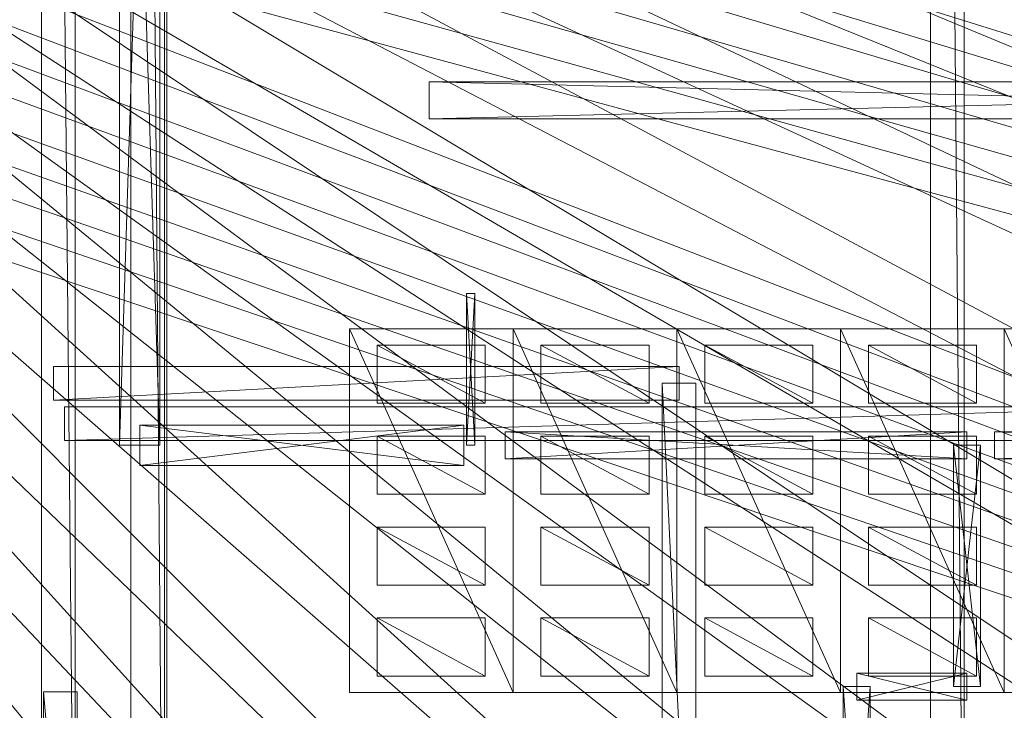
# Model space of a CAD drawing. Header units: millimetres. Extents: x -207 to 60078, y -249 to 35796.
# Tile 43 of 99: x 21600 to 27469, y 8119 to 12235. Entities that reach past the tile are written whole.
import ezdxf

# ---------------------------------------------------------------- set-up
doc = ezdxf.new("R2010")
doc.units = ezdxf.units.MM
for name, color, linetype, lineweight, true_color in [('F01_DOORS', 7, 'Continuous', 18, 0xb07c4b), ('F01_SLABS', 7, 'Continuous', 18, 0xa6b7af), ('F01_WALLS', 7, 'Continuous', 18, 0xc4ccd5), ('F02_SLABS', 7, 'Continuous', 18, 0xa6b7af), ('F02_WALLS', 7, 'Continuous', 18, 0xc4ccd5), ('F03_SEATING', 7, 'Continuous', 18, 0xac5052), ('F03_SLABS', 7, 'Continuous', 18, 0xa6b7af), ('F04_SLABS', 7, 'Continuous', 18, 0xa6b7af), ('F07_SLABS', 7, 'Continuous', 18, 0xa6b7af), ('F07_WALLS', 7, 'Continuous', 18, 0xc4ccd5), ('F08_SLABS', 7, 'Continuous', 18, 0xa6b7af), ('F08_WALLS', 7, 'Continuous', 18, 0xc4ccd5)]:
    doc.layers.add(name, color=color, linetype=linetype, lineweight=lineweight, true_color=true_color)

msp = doc.modelspace()

# ---------------------------------------------------------------- meshes
at = {"layer": 'F01_DOORS'}
mesh = msp.add_polyface(dxfattribs=at)
corners = [(24312.7, 9698.6, 2200), (24262.7, 9698.6, 2200), (24312.7, 9698.6), (24312.7, 10602.7), (24262.7, 9698.6), (24262.7, 10602.7, 2200), (24312.7, 10602.7, 2200), (24262.7, 10602.7)]
mesh.append_faces([[corners[k] for k in face] for face in [(0, 1, 2), (3, 0, 2), (2, 1, 4), (4, 3, 2), (0, 5, 1), (6, 0, 3), (6, 5, 0), (1, 5, 4), (7, 3, 4), (4, 5, 7), (7, 6, 3), (5, 6, 7)]])
at = {"layer": 'F01_SLABS'}
mesh = msp.add_polyface(dxfattribs=at)
corners = [(20499.3, 19563.1, -240), (20406.2, 19899.4, -240), (60000, 31910.1, -240), (20499.3, 19563.1), (60000, 31910.1), (20406.2, 19899.4), (20296.7, 20230.8, -240), (60000, 34436.8, -240), (60000, 34436.8), (20296.7, 20230.8), (20171.1, 20556.3, -240), (56562.5, 35630.1, -240), (56562.5, 35630.1), (20171.1, 20556.3), (20029.7, 20875.4, -240), (51226.1, 35630.1, -240), (51226.1, 35630.1), (20029.7, 20875.4), (19872.8, 21187.1, -240), (46893.9, 35630.1, -240), (46893.9, 35630.1), (19872.8, 21187.1), (19700.8, 21490.7, -240), (43291.1, 35630.1, -240), (43291.1, 35630.1), (19700.8, 21490.7), (19514.1, 21785.5, -240), (40234.1, 35630.1, -240), (40234.1, 35630.1), (19514.1, 21785.5), (19313.2, 22070.8, -240), (37595.9, 35630.1, -240), (37595.9, 35630.1), (19313.2, 22070.8), (19098.5, 22345.9, -240), (35285.4, 35630.1, -240), (35285.4, 35630.1), (19098.5, 22345.9), (18870.6, 22610.1, -240), (33236, 35630.1, -240), (33236, 35630.1), (18870.6, 22610.1), (18630, 22862.9, -240), (31397.3, 35630.1, -240), (31397.3, 35630.1), (18630, 22862.9), (18377.2, 23103.5, -240), (29730.8, 35630.1, -240), (29730.8, 35630.1), (18377.2, 23103.5), (18113, 23331.4, -240), (28206.3, 35630.1, -240), (28206.3, 35630.1), (18113, 23331.4), (26800.1, 35630.1, -240), (26800.1, 35630.1), (17837.9, 23546.1, -240), (25492.7, 35630.1, -240), (17837.9, 23546.1), (25492.7, 35630.1), (17552.6, 23747, -240), (24268.4, 35630.1, -240), (17552.6, 23747), (24268.4, 35630.1), (17257.8, 23933.7, -240), (23114.1, 35630.1, -240), (17257.8, 23933.7), (23114.1, 35630.1), (22018.9, 35630.1, -240), (22018.9, 35630.1), (20973.5, 35630.1), (20406.2, 15771.8), (60000, 6213.7), (20499.3, 16108.1)]
mesh.append_faces([[corners[k] for k in face] for face in [(0, 1, 2), (3, 4, 5), (1, 6, 7), (5, 8, 9), (6, 10, 11), (9, 12, 13), (10, 14, 15), (13, 16, 17), (14, 18, 19), (17, 20, 21), (18, 22, 23), (21, 24, 25), (22, 26, 27), (25, 28, 29), (26, 30, 31), (26, 31, 27), (29, 28, 32), (29, 32, 33), (30, 34, 35), (30, 35, 31), (33, 32, 36), (33, 36, 37), (34, 38, 39), (34, 39, 35), (37, 36, 40), (37, 40, 41), (38, 42, 43), (38, 43, 39), (41, 40, 44), (41, 44, 45), (39, 43, 44), (39, 44, 40), (42, 46, 47), (42, 47, 43), (45, 44, 48), (45, 48, 49), (43, 47, 48), (43, 48, 44), (46, 50, 51), (46, 51, 47), (49, 48, 52), (49, 52, 53), (47, 51, 52), (47, 52, 48), (50, 54, 51), (53, 52, 55), (51, 54, 55), (51, 55, 52), (56, 57, 54), (58, 55, 59), (54, 57, 59), (54, 59, 55), (60, 61, 57), (62, 59, 63), (57, 61, 63), (57, 63, 59), (64, 65, 61), (66, 63, 67), (61, 65, 67), (61, 67, 63), (65, 68, 69), (65, 69, 67), (68, 70, 69), (71, 72, 73)]])
mesh = msp.add_polyface(dxfattribs=at)
corners = [(33281.3, 0, -240), (35335.5, 0, -240), (35335.5, 0), (33281.3, 0), (37651.3, 0, -240), (37651.3, 0), (40295.6, 0, -240), (40295.6, 0), (19514.1, 13885.7, -240), (43359.7, 0, -240), (19514.1, 13885.7), (43359.7, 0), (19700.8, 14180.6, -240), (46970.8, 0, -240), (19700.8, 14180.6), (46970.8, 0), (19872.8, 14484.2, -240), (51313, 0, -240), (19872.8, 14484.2), (51313, 0), (20029.7, 14795.9, -240), (56661.7, 0, -240), (20029.7, 14795.9), (56661.7, 0), (20171.1, 15114.9, -240), (60000, 1234.4, -240), (20171.1, 15114.9), (60000, 1234.4), (20296.7, 15440.5, -240), (60000, 3761.2, -240), (20296.7, 15440.5), (60000, 3761.2), (20406.2, 15771.8, -240), (60000, 6213.7, -240), (20406.2, 15771.8), (60000, 6213.7), (20499.3, 16108.1, -240), (20575.7, 16448.6, -240), (60000, 8606.6, -240), (20499.3, 16108.1), (60000, 8606.6), (20575.7, 16448.6), (20635.4, 16792.4, -240), (60000, 10953.2, -240), (60000, 10953.2), (20635.4, 16792.4), (20678.1, 17138.8, -240), (60000, 13265.9, -240), (60000, 13265.9), (20678.1, 17138.8), (20703.8, 17486.8, -240), (60000, 15556.3, -240), (60000, 15556.3), (20703.8, 17486.8), (20712.3, 17835.6, -240), (60000, 17835.6, -240), (60000, 17835.6), (20712.3, 17835.6)]
mesh.append_faces([[corners[k] for k in face] for face in [(0, 1, 2), (0, 2, 3), (1, 4, 5), (1, 5, 2), (4, 6, 7), (4, 7, 5), (8, 9, 6), (10, 7, 11), (6, 9, 11), (6, 11, 7), (12, 13, 9), (14, 11, 15), (9, 13, 15), (9, 15, 11), (16, 17, 13), (18, 15, 19), (13, 17, 19), (13, 19, 15), (20, 21, 17), (22, 19, 23), (17, 21, 23), (17, 23, 19), (24, 25, 21), (26, 23, 27), (21, 25, 27), (21, 27, 23), (28, 29, 25), (30, 27, 31), (25, 29, 31), (25, 31, 27), (32, 33, 29), (34, 31, 35), (29, 33, 35), (29, 35, 31), (36, 37, 38), (36, 38, 33), (39, 35, 40), (39, 40, 41), (33, 38, 40), (33, 40, 35), (37, 42, 43), (37, 43, 38), (41, 40, 44), (41, 44, 45), (38, 43, 44), (38, 44, 40), (42, 46, 47), (42, 47, 43), (45, 44, 48), (45, 48, 49), (43, 47, 48), (43, 48, 44), (46, 50, 51), (46, 51, 47), (49, 48, 52), (49, 52, 53), (47, 51, 52), (47, 52, 48), (50, 54, 55), (50, 55, 51), (53, 52, 56), (53, 56, 57), (51, 55, 56), (51, 56, 52)]])
mesh = msp.add_polyface(dxfattribs=at)
corners = [(20990.5, 0, -240), (22038.4, 0, -240), (22038.4, 0), (23136.1, 0, -240), (23136.1, 0), (16954.2, 11565.5, -240), (24293, 0, -240), (16954.2, 11565.5), (24293, 0), (17257.8, 11737.5, -240), (25520.1, 0, -240), (17257.8, 11737.5), (25520.1, 0), (17552.6, 11924.2, -240), (26830.5, 0, -240), (17552.6, 11924.2), (26830.5, 0), (17837.9, 12125.1, -240), (18113, 12339.8, -240), (28240.1, 0, -240), (17837.9, 12125.1), (28240.1, 0), (18113, 12339.8), (18377.2, 12567.8, -240), (29768, 0, -240), (29768, 0), (18377.2, 12567.8), (18630, 12808.4, -240), (31438.4, 0, -240), (31438.4, 0), (18630, 12808.4), (18870.6, 13061.1, -240), (33281.3, 0, -240), (33281.3, 0), (18870.6, 13061.1), (19098.5, 13325.3, -240), (35335.5, 0, -240), (35335.5, 0), (19098.5, 13325.3), (19313.2, 13600.4, -240), (37651.3, 0, -240), (37651.3, 0), (19313.2, 13600.4), (19514.1, 13885.7, -240), (40295.6, 0, -240), (40295.6, 0), (19514.1, 13885.7), (19700.8, 14180.6, -240), (43359.7, 0, -240), (43359.7, 0), (19700.8, 14180.6), (19872.8, 14484.2, -240), (46970.8, 0, -240), (46970.8, 0), (19872.8, 14484.2), (20029.7, 14795.9, -240), (51313, 0, -240), (51313, 0), (20029.7, 14795.9), (20171.1, 15114.9, -240), (56661.7, 0, -240), (56661.7, 0), (20171.1, 15114.9), (20296.7, 15440.5, -240), (60000, 1234.4, -240), (60000, 1234.4), (20296.7, 15440.5), (20406.2, 15771.8, -240), (60000, 3761.2, -240), (60000, 3761.2), (20406.2, 15771.8), (20499.3, 16108.1, -240), (60000, 6213.7, -240)]
mesh.append_faces([[corners[k] for k in face] for face in [(0, 1, 2), (1, 3, 4), (1, 4, 2), (5, 6, 3), (7, 4, 8), (3, 6, 8), (3, 8, 4), (9, 10, 6), (11, 8, 12), (6, 10, 12), (6, 12, 8), (13, 14, 10), (15, 12, 16), (10, 14, 16), (10, 16, 12), (17, 18, 19), (17, 19, 14), (20, 16, 21), (20, 21, 22), (14, 19, 21), (14, 21, 16), (18, 23, 24), (18, 24, 19), (22, 21, 25), (22, 25, 26), (19, 24, 25), (19, 25, 21), (23, 27, 28), (23, 28, 24), (26, 25, 29), (26, 29, 30), (24, 28, 29), (24, 29, 25), (27, 31, 32), (27, 32, 28), (30, 29, 33), (30, 33, 34), (28, 32, 33), (28, 33, 29), (31, 35, 36), (31, 36, 32), (34, 33, 37), (34, 37, 38), (35, 39, 40), (35, 40, 36), (38, 37, 41), (38, 41, 42), (39, 43, 44), (39, 44, 40), (42, 41, 45), (42, 45, 46), (43, 47, 48), (46, 49, 50), (47, 51, 52), (50, 53, 54), (51, 55, 56), (54, 57, 58), (55, 59, 60), (58, 61, 62), (59, 63, 64), (62, 65, 66), (63, 67, 68), (66, 69, 70), (67, 71, 72)]])
mesh = msp.add_polyface(dxfattribs=at)
corners = [(13602.7, 10726, -240), (13951.6, 10734.6, -240), (14478.9, 0, -240), (13602.7, 0, -240), (13602.7, 10726), (13602.7, 0), (14478.9, 0), (13951.6, 10734.6), (14299.6, 10760.3, -240), (15359.4, 0, -240), (15359.4, 0), (14299.6, 10760.3), (14645.9, 10803, -240), (16248.4, 0, -240), (16248.4, 0), (14645.9, 10803), (14989.8, 10862.6, -240), (17150.5, 0, -240), (17150.5, 0), (14989.8, 10862.6), (15330.2, 10939.1, -240), (18070.3, 0, -240), (18070.3, 0), (15330.2, 10939.1), (15666.5, 11032.2, -240), (19013.1, 0, -240), (19013.1, 0), (15666.5, 11032.2), (15997.9, 11141.6, -240), (19984.4, 0, -240), (19984.4, 0), (15997.9, 11141.6), (16323.5, 11267.2, -240), (20990.5, 0, -240), (20990.5, 0), (16323.5, 11267.2), (16642.5, 11408.6, -240), (22038.4, 0, -240), (22038.4, 0), (16642.5, 11408.6), (16954.2, 11565.5, -240), (23136.1, 0, -240), (23136.1, 0), (16954.2, 11565.5), (17257.8, 11737.5, -240), (24293, 0, -240), (24293, 0), (17257.8, 11737.5), (17552.6, 11924.2, -240), (25520.1, 0, -240), (25520.1, 0), (17552.6, 11924.2), (17837.9, 12125.1, -240), (26830.5, 0, -240), (26830.5, 0), (17837.9, 12125.1)]
mesh.append_faces([[corners[k] for k in face] for face in [(0, 1, 2), (0, 2, 3), (4, 5, 6), (4, 6, 7), (0, 4, 7), (3, 2, 6), (3, 6, 5), (1, 8, 9), (1, 9, 2), (7, 6, 10), (7, 10, 11), (2, 9, 10), (2, 10, 6), (8, 12, 13), (8, 13, 9), (11, 10, 14), (11, 14, 15), (9, 13, 14), (9, 14, 10), (12, 16, 17), (12, 17, 13), (15, 14, 18), (15, 18, 19), (13, 17, 18), (13, 18, 14), (16, 20, 21), (16, 21, 17), (19, 18, 22), (19, 22, 23), (17, 21, 22), (17, 22, 18), (20, 24, 25), (20, 25, 21), (23, 22, 26), (23, 26, 27), (21, 25, 26), (21, 26, 22), (24, 28, 29), (24, 29, 25), (27, 26, 30), (27, 30, 31), (25, 29, 30), (25, 30, 26), (28, 32, 33), (28, 33, 29), (31, 30, 34), (31, 34, 35), (29, 33, 34), (29, 34, 30), (32, 36, 37), (32, 37, 33), (35, 34, 38), (35, 38, 39), (33, 38, 34), (36, 40, 41), (36, 41, 37), (39, 38, 42), (39, 42, 43), (40, 44, 45), (43, 46, 47), (44, 48, 49), (47, 50, 51), (48, 52, 53), (51, 54, 55)]])
at = {"layer": 'F01_WALLS'}
mesh = msp.add_polyface(dxfattribs=at)
corners = [(22195.1, 17260.3, 4553.7), (22435.1, 17260.3, 4553.7), (22195.1, 17260.3), (22195.1, 9698.6), (22435.1, 17260.3), (22435.1, 9698.6, 4553.7), (22195.1, 9698.6, 4553.7), (22435.1, 9698.6)]
mesh.append_faces([[corners[k] for k in face] for face in [(0, 1, 2), (3, 0, 2), (2, 1, 4), (4, 3, 2), (0, 5, 1), (6, 0, 3), (6, 5, 0), (1, 5, 4), (7, 3, 4), (4, 5, 7), (7, 6, 3), (5, 6, 7)]])
mesh = msp.add_polyface(dxfattribs=at)
corners = [(24041.1, 11643.4, 4553.7), (24041.1, 11863.4, 4553.7), (24041.1, 11643.4), (33123.3, 11643.4), (24041.1, 11863.4), (33123.3, 11863.4, 4553.7), (33123.3, 11643.4, 4553.7), (33123.3, 11863.4)]
mesh.append_faces([[corners[k] for k in face] for face in [(0, 1, 2), (3, 0, 2), (2, 1, 4), (4, 3, 2), (0, 5, 1), (6, 0, 3), (6, 5, 0), (1, 5, 4), (7, 3, 4), (4, 5, 7), (7, 6, 3), (5, 6, 7)]])
mesh = msp.add_polyface(dxfattribs=at)
corners = [(22315.1, 9578.6, 4553.7), (22315.1, 9818.6, 4553.7), (22315.1, 9578.6), (24246.6, 9578.6), (22315.1, 9818.6), (24246.6, 9818.6, 4553.7), (24246.6, 9578.6, 4553.7), (24246.6, 9818.6)]
mesh.append_faces([[corners[k] for k in face] for face in [(0, 1, 2), (3, 0, 2), (2, 1, 4), (4, 3, 2), (0, 5, 1), (6, 0, 3), (6, 5, 0), (1, 5, 4), (7, 3, 4), (4, 5, 7), (7, 6, 3), (5, 6, 7)]])
mesh = msp.add_polyface(dxfattribs=at)
corners = [(24493.2, 9618.6, 4553.7), (24493.2, 9778.6, 4553.7), (24493.2, 9618.6), (27246.6, 9618.6), (24493.2, 9778.6), (27246.6, 9778.6, 4553.7), (27246.6, 9618.6, 4553.7), (27246.6, 9778.6)]
mesh.append_faces([[corners[k] for k in face] for face in [(0, 1, 2), (3, 0, 2), (2, 1, 4), (4, 3, 2), (0, 5, 1), (6, 0, 3), (6, 5, 0), (1, 5, 4), (7, 3, 4), (4, 5, 7), (7, 6, 3), (5, 6, 7)]])
mesh = msp.add_polyface(dxfattribs=at)
corners = [(27411, 9618.6, 4553.7), (27411, 9778.6, 4553.7), (27411, 9618.6), (32054.8, 9618.6), (27411, 9778.6), (32054.8, 9778.6, 4553.7), (32054.8, 9618.6, 4553.7), (32054.8, 9778.6)]
mesh.append_faces([[corners[k] for k in face] for face in [(0, 1, 2), (3, 0, 2), (2, 1, 4), (4, 3, 2), (0, 5, 1), (6, 0, 3), (6, 5, 0), (1, 5, 4), (7, 3, 4), (4, 5, 7), (7, 6, 3), (5, 6, 7)]])
mesh = msp.add_polyface(dxfattribs=at)
corners = [(27166.6, 9698.6, 4553.7), (27326.6, 9698.6, 4553.7), (27166.6, 9698.6), (27166.6, 8260.3), (27326.6, 9698.6), (27326.6, 8260.3, 4553.7), (27166.6, 8260.3, 4553.7), (27326.6, 8260.3)]
mesh.append_faces([[corners[k] for k in face] for face in [(0, 1, 2), (3, 0, 2), (2, 1, 4), (4, 3, 2), (0, 5, 1), (6, 0, 3), (6, 5, 0), (1, 5, 4), (7, 3, 4), (4, 5, 7), (7, 6, 3), (5, 6, 7)]])
mesh = msp.add_polyface(dxfattribs=at)
corners = [(27246.6, 8340.3, 4553.7), (27246.6, 8180.3, 4553.7), (27246.6, 8340.3), (26589, 8340.3), (27246.6, 8180.3), (26589, 8180.3, 4553.7), (26589, 8340.3, 4553.7), (26589, 8180.3)]
mesh.append_faces([[corners[k] for k in face] for face in [(0, 1, 2), (3, 0, 2), (2, 1, 4), (4, 3, 2), (0, 5, 1), (6, 0, 3), (6, 5, 0), (1, 5, 4), (7, 3, 4), (4, 5, 7), (7, 6, 3), (5, 6, 7)]])
mesh = msp.add_polyface(dxfattribs=at)
corners = [(26509, 8260.3, 4553.7), (26669, 8260.3, 4553.7), (26509, 8260.3), (26509, 5958.9), (26669, 8260.3), (26669, 5958.9, 4553.7), (26509, 5958.9, 4553.7), (26669, 5958.9)]
mesh.append_faces([[corners[k] for k in face] for face in [(0, 1, 2), (3, 0, 2), (2, 1, 4), (4, 3, 2), (0, 5, 1), (6, 0, 3), (6, 5, 0), (1, 5, 4), (7, 3, 4), (4, 5, 7), (7, 6, 3), (5, 6, 7)]])
at = {"layer": 'F02_SLABS'}
mesh = msp.add_polyface(dxfattribs=at)
corners = [(53034.3, 35331.9, 4583.7), (53034.3, 32592.9, 4583.7), (19084.3, 22129.3, 4583.7), (19084.3, 22129.3, 4833.7), (53034.3, 32592.9, 4833.7), (53034.3, 35331.9, 4833.7), (53321.2, 4099.4, 4583.7), (55083.8, 32592.9, 4583.7), (55083.8, 32592.9, 4833.7), (53321.2, 4099.4, 4833.7), (19624.5, 21375.4, 4833.7), (19743.8, 21176.3, 4833.7), (19856.6, 20973.5, 4583.7), (19743.8, 21176.3, 4583.7), (19856.6, 20973.5, 4833.7), (19962.6, 20767.1, 4583.7), (19962.6, 20767.1, 4833.7), (20061.8, 20557.3, 4583.7), (20061.8, 20557.3, 4833.7), (20154.1, 20344.4, 4583.7), (20154.1, 20344.4, 4833.7), (20239.4, 20128.6, 4583.7), (20239.4, 20128.6, 4833.7), (20317.5, 19910.2, 4583.7), (20317.5, 19910.2, 4833.7), (20388.5, 19689.2, 4583.7), (20388.5, 19689.2, 4833.7), (20452.2, 19466.1, 4583.7), (20452.2, 19466.1, 4833.7), (20508.6, 19241, 4583.7), (20508.6, 19241, 4833.7), (20557.6, 19014.2, 4583.7), (20557.6, 19014.2, 4833.7), (20599.1, 18785.9, 4583.7), (20599.1, 18785.9, 4833.7), (20633.2, 18556.4, 4583.7), (20633.2, 18556.4, 4833.7), (20659.7, 18325.8, 4583.7), (20659.7, 18325.8, 4833.7), (20678.7, 18094.6, 4583.7), (20678.7, 18094.6, 4833.7), (20690.1, 17862.8, 4583.7), (20690.1, 17862.8, 4833.7), (55083.8, 4099.4, 4583.7), (55083.8, 4099.4, 4833.7)]
mesh.append_faces([[corners[k] for k in face] for face in [(0, 1, 2), (3, 4, 5), (6, 1, 7), (8, 4, 9), (4, 10, 11), (12, 13, 1), (4, 11, 14), (15, 12, 1), (4, 14, 16), (17, 15, 1), (4, 16, 18), (19, 17, 1), (4, 18, 20), (21, 19, 1), (4, 20, 22), (23, 21, 1), (4, 22, 24), (25, 23, 1), (4, 24, 26), (27, 25, 1), (4, 26, 28), (29, 27, 1), (4, 28, 30), (31, 29, 1), (4, 30, 32), (33, 31, 1), (4, 32, 34), (35, 33, 1), (4, 34, 36), (37, 35, 1), (4, 36, 38), (39, 37, 1), (4, 38, 40), (41, 39, 1), (4, 40, 42), (43, 7, 8, 44), (7, 1, 4, 8), (1, 0, 5, 4)]])
mesh = msp.add_polyface(dxfattribs=at)
corners = [(55083.8, 32592.9, 4583.7), (55083.8, 4099.4, 4583.7), (53321.2, 4099.4, 4583.7), (53321.2, 4099.4, 4833.7), (55083.8, 4099.4, 4833.7), (55083.8, 32592.9, 4833.7), (53034.3, 32592.9, 4583.7), (20690.1, 17862.8, 4583.7), (20690.1, 17862.8, 4833.7), (53034.3, 32592.9, 4833.7), (19228.5, 13314, 4583.7), (53321.2, 134.1, 4583.7), (53321.2, 134.1, 4833.7), (19228.5, 13314, 4833.7), (19962.6, 14494.5, 4583.7), (20061.8, 14704.2, 4583.7), (20154.1, 14917.1, 4583.7), (20154.1, 14917.1, 4833.7), (20061.8, 14704.2, 4833.7), (20239.4, 15132.9, 4583.7), (20239.4, 15132.9, 4833.7), (20317.5, 15351.4, 4583.7), (20317.5, 15351.4, 4833.7), (20388.5, 15572.3, 4583.7), (20388.5, 15572.3, 4833.7), (20452.2, 15795.5, 4583.7), (20452.2, 15795.5, 4833.7), (20508.6, 16020.6, 4583.7), (20508.6, 16020.6, 4833.7), (20557.6, 16247.4, 4583.7), (20557.6, 16247.4, 4833.7), (20599.1, 16475.7, 4583.7), (20599.1, 16475.7, 4833.7), (20633.2, 16705.2, 4583.7), (20633.2, 16705.2, 4833.7), (20659.7, 16935.7, 4583.7), (20659.7, 16935.7, 4833.7), (20678.7, 17167, 4583.7), (20678.7, 17167, 4833.7), (20690.1, 17398.8, 4583.7), (20690.1, 17398.8, 4833.7), (20693.9, 17630.8, 4583.7), (20693.9, 17630.8, 4833.7), (9708.8, 134.1, 4583.7), (9708.8, 134.1, 4833.7)]
mesh.append_faces([[corners[k] for k in face] for face in [(0, 1, 2), (3, 4, 5), (6, 2, 7), (8, 3, 9), (10, 2, 11), (12, 3, 13), (14, 15, 2), (15, 16, 2), (3, 17, 18), (16, 19, 2), (3, 20, 17), (19, 21, 2), (3, 22, 20), (21, 23, 2), (3, 24, 22), (23, 25, 2), (3, 26, 24), (25, 27, 2), (3, 28, 26), (27, 29, 2), (3, 30, 28), (29, 31, 2), (3, 32, 30), (31, 33, 2), (3, 34, 32), (33, 35, 2), (3, 36, 34), (35, 37, 2), (3, 38, 36), (37, 39, 2), (3, 40, 38), (7, 2, 41), (42, 3, 8), (39, 41, 2), (3, 42, 40), (43, 11, 12, 44), (11, 2, 3, 12), (2, 1, 4, 3)]])
mesh = msp.add_polyface(dxfattribs=at)
corners = [(53321.2, 134.1, 4583.7), (9708.8, 134.1, 4583.7), (17919.5, 12005, 4583.7), (17919.5, 12005, 4833.7), (9708.8, 134.1, 4833.7), (53321.2, 134.1, 4833.7), (18101.3, 12149.3, 4583.7), (18101.3, 12149.3, 4833.7), (18278.2, 12299.4, 4583.7), (18278.2, 12299.4, 4833.7), (18450.2, 12455.2, 4583.7), (18450.2, 12455.2, 4833.7), (18616.9, 12616.6, 4583.7), (18616.9, 12616.6, 4833.7), (18778.3, 12783.3, 4583.7), (18778.3, 12783.3, 4833.7), (18934.1, 12955.3, 4583.7), (18934.1, 12955.3, 4833.7), (19084.3, 13132.2, 4583.7), (19084.3, 13132.2, 4833.7), (19228.5, 13314, 4583.7), (19228.5, 13314, 4833.7), (19366.7, 13500.4, 4583.7), (53321.2, 4099.4, 4583.7), (53321.2, 4099.4, 4833.7), (19366.7, 13500.4, 4833.7), (19498.8, 13691.2, 4583.7), (19498.8, 13691.2, 4833.7), (19624.5, 13886.2, 4583.7), (19624.5, 13886.2, 4833.7), (19743.8, 14085.2, 4583.7), (19743.8, 14085.2, 4833.7), (19856.6, 14288.1, 4583.7), (19856.6, 14288.1, 4833.7), (19962.6, 14494.5, 4583.7), (19962.6, 14494.5, 4833.7), (20061.8, 14704.2, 4833.7), (20690.1, 17862.8, 4583.7), (20693.9, 17630.8, 4583.7), (20693.9, 17630.8, 4833.7), (20690.1, 17862.8, 4833.7), (20690.1, 17398.8, 4583.7), (20690.1, 17398.8, 4833.7), (20678.7, 17167, 4583.7), (20678.7, 17167, 4833.7), (20659.7, 16935.7, 4583.7), (20659.7, 16935.7, 4833.7), (20633.2, 16705.2, 4583.7), (20633.2, 16705.2, 4833.7), (20599.1, 16475.7, 4583.7), (20599.1, 16475.7, 4833.7), (20678.7, 18094.6, 4583.7), (20678.7, 18094.6, 4833.7)]
mesh.append_faces([[corners[k] for k in face] for face in [(0, 1, 2), (3, 4, 5), (0, 2, 6), (7, 3, 5), (0, 6, 8), (9, 7, 5), (0, 8, 10), (11, 9, 5), (0, 10, 12), (13, 11, 5), (0, 12, 14), (15, 13, 5), (0, 14, 16), (17, 15, 5), (0, 16, 18), (19, 17, 5), (0, 18, 20), (21, 19, 5), (20, 22, 23), (24, 25, 21), (22, 26, 23), (24, 27, 25), (26, 28, 23), (24, 29, 27), (28, 30, 23), (24, 31, 29), (30, 32, 23), (24, 33, 31), (32, 34, 23), (24, 35, 33), (24, 36, 35), (37, 38, 39, 40), (38, 41, 42, 39), (41, 43, 44, 42), (43, 45, 46, 44), (45, 47, 48, 46), (47, 49, 50, 48), (51, 37, 40, 52)]])
at = {"layer": 'F02_WALLS'}
mesh = msp.add_polyface(dxfattribs=at)
corners = [(27229.2, 28627.5, 4833.7), (27229.2, 6020.8, 4833.7), (27029.2, 28627.5, 4833.7), (27029.2, 28627.5, 9511.3), (27229.2, 6020.8, 9511.3), (27229.2, 28627.5, 9511.3), (27029.2, 6020.8, 4833.7), (27029.2, 6020.8, 9511.3)]
mesh.append_faces([[corners[k] for k in face] for face in [(0, 1, 2), (3, 4, 5), (6, 2, 1), (4, 3, 7), (2, 6, 7, 3), (6, 1, 4, 7), (1, 0, 5, 4), (0, 2, 3, 5)]])
mesh = msp.add_polyface(dxfattribs=at)
corners = [(21800.6, 10168, 4833.7), (25530.6, 10168, 4833.7), (21800.6, 9968, 4833.7), (21800.6, 9968, 9511.3), (25530.6, 10168, 9511.3), (21800.6, 10168, 9511.3), (25530.6, 9968, 4833.7), (25530.6, 9968, 9511.3)]
mesh.append_faces([[corners[k] for k in face] for face in [(0, 1, 2), (3, 4, 5), (6, 2, 1), (4, 3, 7), (2, 6, 7, 3), (6, 1, 4, 7), (1, 0, 5, 4), (0, 2, 3, 5)]])
mesh = msp.add_polyface(dxfattribs=at)
corners = [(25630.6, 10068, 4833.7), (25630.6, 5939.1, 4833.7), (25430.6, 10068, 4833.7), (25430.6, 10068, 9511.3), (25630.6, 5939.1, 9511.3), (25630.6, 10068, 9511.3), (25430.6, 5939.1, 4833.7), (25430.6, 5939.1, 9511.3)]
mesh.append_faces([[corners[k] for k in face] for face in [(0, 1, 2), (3, 4, 5), (6, 2, 1), (4, 3, 7), (2, 6, 7, 3), (6, 1, 4, 7), (1, 0, 5, 4), (0, 2, 3, 5)]])
mesh = msp.add_polyface(dxfattribs=at)
corners = [(21741.6, 5939.1, 4833.7), (21741.6, 8228.3, 4833.7), (21941.6, 5939.1, 4833.7), (21941.6, 5939.1, 9511.3), (21741.6, 8228.3, 9511.3), (21741.6, 5939.1, 9511.3), (21941.6, 8228.3, 4833.7), (21941.6, 8228.3, 9511.3)]
mesh.append_faces([[corners[k] for k in face] for face in [(0, 1, 2), (3, 4, 5), (6, 2, 1), (4, 3, 7), (2, 6, 7, 3), (6, 1, 4, 7), (1, 0, 5, 4), (0, 2, 3, 5)]])
at = {"layer": 'F03_SEATING'}
mesh = msp.add_polyface(dxfattribs=at)
corners = [(24375.2, 10295.6, 10141.3), (24375.2, 9948.7, 10141.3), (23731.1, 10295.6, 10141.3), (23731.1, 10295.6, 10261.3), (24375.2, 9948.7, 10261.3), (24375.2, 10295.6, 10261.3), (23731.1, 9948.7, 10141.3), (23731.1, 9948.7, 10261.3)]
mesh.append_faces([[corners[k] for k in face] for face in [(0, 1, 2), (3, 4, 5), (6, 2, 1), (4, 3, 7), (2, 6, 7, 3), (6, 1, 4, 7), (1, 0, 5, 4), (0, 2, 3, 5)]])
mesh = msp.add_polyface(dxfattribs=at)
corners = [(25351.2, 10295.6, 10241.3), (25351.2, 9948.7, 10241.3), (24707.1, 10295.6, 10241.3), (24707.1, 10295.6, 10361.3), (25351.2, 9948.7, 10361.3), (25351.2, 10295.6, 10361.3), (24707.1, 9948.7, 10241.3), (24707.1, 9948.7, 10361.3)]
mesh.append_faces([[corners[k] for k in face] for face in [(0, 1, 2), (3, 4, 5), (6, 2, 1), (4, 3, 7), (2, 6, 7, 3), (6, 1, 4, 7), (1, 0, 5, 4), (0, 2, 3, 5)]])
mesh = msp.add_polyface(dxfattribs=at)
corners = [(25683, 10295.6, 10341.3), (26327.2, 10295.6, 10341.3), (26327.2, 9948.7, 10341.3), (26327.2, 9948.7, 10461.3), (26327.2, 10295.6, 10461.3), (25683, 10295.6, 10461.3), (25683, 9948.7, 10341.3), (25683, 9948.7, 10461.3)]
mesh.append_faces([[corners[k] for k in face] for face in [(0, 1, 2), (3, 4, 5), (2, 6, 0), (5, 7, 3), (0, 6, 7, 5), (6, 2, 3, 7), (2, 1, 4, 3), (1, 0, 5, 4)]])
mesh = msp.add_polyface(dxfattribs=at)
corners = [(27303.2, 10295.6, 10441.3), (27303.2, 9948.7, 10441.3), (26659, 10295.6, 10441.3), (26659, 10295.6, 10561.3), (27303.2, 9948.7, 10561.3), (27303.2, 10295.6, 10561.3), (26659, 9948.7, 10441.3), (26659, 9948.7, 10561.3)]
mesh.append_faces([[corners[k] for k in face] for face in [(0, 1, 2), (3, 4, 5), (6, 2, 1), (4, 3, 7), (2, 6, 7, 3), (6, 1, 4, 7), (1, 0, 5, 4), (0, 2, 3, 5)]])
mesh = msp.add_polyface(dxfattribs=at)
corners = [(24375.2, 9753.5, 10141.3), (24375.2, 9406.5, 10141.3), (23731.1, 9753.5, 10141.3), (23731.1, 9753.5, 10261.3), (24375.2, 9406.5, 10261.3), (24375.2, 9753.5, 10261.3), (23731.1, 9406.5, 10141.3), (23731.1, 9406.5, 10261.3)]
mesh.append_faces([[corners[k] for k in face] for face in [(0, 1, 2), (3, 4, 5), (6, 2, 1), (4, 3, 7), (2, 6, 7, 3), (6, 1, 4, 7), (1, 0, 5, 4), (0, 2, 3, 5)]])
mesh = msp.add_polyface(dxfattribs=at)
corners = [(25351.2, 9753.5, 10241.3), (25351.2, 9406.5, 10241.3), (24707.1, 9753.5, 10241.3), (24707.1, 9753.5, 10361.3), (25351.2, 9406.5, 10361.3), (25351.2, 9753.5, 10361.3), (24707.1, 9406.5, 10241.3), (24707.1, 9406.5, 10361.3)]
mesh.append_faces([[corners[k] for k in face] for face in [(0, 1, 2), (3, 4, 5), (6, 2, 1), (4, 3, 7), (2, 6, 7, 3), (6, 1, 4, 7), (1, 0, 5, 4), (0, 2, 3, 5)]])
mesh = msp.add_polyface(dxfattribs=at)
corners = [(25683, 9753.5, 10341.3), (26327.2, 9753.5, 10341.3), (26327.2, 9406.5, 10341.3), (26327.2, 9406.5, 10461.3), (26327.2, 9753.5, 10461.3), (25683, 9753.5, 10461.3), (25683, 9406.5, 10341.3), (25683, 9406.5, 10461.3)]
mesh.append_faces([[corners[k] for k in face] for face in [(0, 1, 2), (3, 4, 5), (2, 6, 0), (5, 7, 3), (0, 6, 7, 5), (6, 2, 3, 7), (2, 1, 4, 3), (1, 0, 5, 4)]])
mesh = msp.add_polyface(dxfattribs=at)
corners = [(27303.2, 9753.5, 10441.3), (27303.2, 9406.5, 10441.3), (26659, 9753.5, 10441.3), (26659, 9753.5, 10561.3), (27303.2, 9406.5, 10561.3), (27303.2, 9753.5, 10561.3), (26659, 9406.5, 10441.3), (26659, 9406.5, 10561.3)]
mesh.append_faces([[corners[k] for k in face] for face in [(0, 1, 2), (3, 4, 5), (6, 2, 1), (4, 3, 7), (2, 6, 7, 3), (6, 1, 4, 7), (1, 0, 5, 4), (0, 2, 3, 5)]])
mesh = msp.add_polyface(dxfattribs=at)
corners = [(24375.2, 9211.4, 10141.3), (24375.2, 8864.4, 10141.3), (23731.1, 9211.4, 10141.3), (23731.1, 9211.4, 10261.3), (24375.2, 8864.4, 10261.3), (24375.2, 9211.4, 10261.3), (23731.1, 8864.4, 10141.3), (23731.1, 8864.4, 10261.3)]
mesh.append_faces([[corners[k] for k in face] for face in [(0, 1, 2), (3, 4, 5), (6, 2, 1), (4, 3, 7), (2, 6, 7, 3), (6, 1, 4, 7), (1, 0, 5, 4), (0, 2, 3, 5)]])
mesh = msp.add_polyface(dxfattribs=at)
corners = [(25351.2, 9211.4, 10241.3), (25351.2, 8864.4, 10241.3), (24707.1, 9211.4, 10241.3), (24707.1, 9211.4, 10361.3), (25351.2, 8864.4, 10361.3), (25351.2, 9211.4, 10361.3), (24707.1, 8864.4, 10241.3), (24707.1, 8864.4, 10361.3)]
mesh.append_faces([[corners[k] for k in face] for face in [(0, 1, 2), (3, 4, 5), (6, 2, 1), (4, 3, 7), (2, 6, 7, 3), (6, 1, 4, 7), (1, 0, 5, 4), (0, 2, 3, 5)]])
mesh = msp.add_polyface(dxfattribs=at)
corners = [(25683, 9211.4, 10341.3), (26327.2, 9211.4, 10341.3), (26327.2, 8864.4, 10341.3), (26327.2, 8864.4, 10461.3), (26327.2, 9211.4, 10461.3), (25683, 9211.4, 10461.3), (25683, 8864.4, 10341.3), (25683, 8864.4, 10461.3)]
mesh.append_faces([[corners[k] for k in face] for face in [(0, 1, 2), (3, 4, 5), (2, 6, 0), (5, 7, 3), (0, 6, 7, 5), (6, 2, 3, 7), (2, 1, 4, 3), (1, 0, 5, 4)]])
mesh = msp.add_polyface(dxfattribs=at)
corners = [(27303.2, 9211.4, 10441.3), (27303.2, 8864.4, 10441.3), (26659, 9211.4, 10441.3), (26659, 9211.4, 10561.3), (27303.2, 8864.4, 10561.3), (27303.2, 9211.4, 10561.3), (26659, 8864.4, 10441.3), (26659, 8864.4, 10561.3)]
mesh.append_faces([[corners[k] for k in face] for face in [(0, 1, 2), (3, 4, 5), (6, 2, 1), (4, 3, 7), (2, 6, 7, 3), (6, 1, 4, 7), (1, 0, 5, 4), (0, 2, 3, 5)]])
mesh = msp.add_polyface(dxfattribs=at)
corners = [(24375.2, 8669.3, 10141.3), (24375.2, 8322.3, 10141.3), (23731.1, 8669.3, 10141.3), (23731.1, 8669.3, 10261.3), (24375.2, 8322.3, 10261.3), (24375.2, 8669.3, 10261.3), (23731.1, 8322.3, 10141.3), (23731.1, 8322.3, 10261.3)]
mesh.append_faces([[corners[k] for k in face] for face in [(0, 1, 2), (3, 4, 5), (6, 2, 1), (4, 3, 7), (2, 6, 7, 3), (6, 1, 4, 7), (1, 0, 5, 4), (0, 2, 3, 5)]])
mesh = msp.add_polyface(dxfattribs=at)
corners = [(25351.2, 8669.3, 10241.3), (25351.2, 8322.3, 10241.3), (24707.1, 8669.3, 10241.3), (24707.1, 8669.3, 10361.3), (25351.2, 8322.3, 10361.3), (25351.2, 8669.3, 10361.3), (24707.1, 8322.3, 10241.3), (24707.1, 8322.3, 10361.3)]
mesh.append_faces([[corners[k] for k in face] for face in [(0, 1, 2), (3, 4, 5), (6, 2, 1), (4, 3, 7), (2, 6, 7, 3), (6, 1, 4, 7), (1, 0, 5, 4), (0, 2, 3, 5)]])
mesh = msp.add_polyface(dxfattribs=at)
corners = [(25683, 8669.3, 10341.3), (26327.2, 8669.3, 10341.3), (26327.2, 8322.3, 10341.3), (26327.2, 8322.3, 10461.3), (26327.2, 8669.3, 10461.3), (25683, 8669.3, 10461.3), (25683, 8322.3, 10341.3), (25683, 8322.3, 10461.3)]
mesh.append_faces([[corners[k] for k in face] for face in [(0, 1, 2), (3, 4, 5), (2, 6, 0), (5, 7, 3), (0, 6, 7, 5), (6, 2, 3, 7), (2, 1, 4, 3), (1, 0, 5, 4)]])
mesh = msp.add_polyface(dxfattribs=at)
corners = [(27303.2, 8669.3, 10441.3), (27303.2, 8322.3, 10441.3), (26659, 8669.3, 10441.3), (26659, 8669.3, 10561.3), (27303.2, 8322.3, 10561.3), (27303.2, 8669.3, 10561.3), (26659, 8322.3, 10441.3), (26659, 8322.3, 10561.3)]
mesh.append_faces([[corners[k] for k in face] for face in [(0, 1, 2), (3, 4, 5), (6, 2, 1), (4, 3, 7), (2, 6, 7, 3), (6, 1, 4, 7), (1, 0, 5, 4), (0, 2, 3, 5)]])
at = {"layer": 'F03_SLABS'}
mesh = msp.add_polyface(dxfattribs=at)
corners = [(55168.7, 3554.2, 9541.3), (53452.5, 3554.2, 9541.3), (43531.9, 27490.6, 9541.3), (43531.9, 27490.6, 9791.3), (53452.5, 3554.2, 9791.3), (55168.7, 3554.2, 9791.3), (53452.5, 259.8, 9541.3), (9793.6, 259.8, 9541.3), (22476.8, 5972.9, 9541.3), (22476.8, 5972.9, 9791.3), (9793.6, 259.8, 9791.3), (53452.5, 259.8, 9791.3), (43531.9, 5972.9, 9541.3), (43531.9, 5972.9, 9791.3), (4728.6, 4471.6, 9541.3), (4728.6, 4471.6, 9791.3), (3891.5, 32828.4, 9541.3), (22476.8, 27490.6, 9541.3), (22476.8, 27490.6, 9791.3), (3891.5, 32828.4, 9791.3), (53368.7, 35372.1, 9541.3), (53368.7, 32369.6, 9541.3), (53368.7, 32369.6, 9791.3), (53368.7, 35372.1, 9791.3), (55168.7, 32369.6, 9541.3), (55168.7, 32369.6, 9791.3), (5984.4, 35372.1, 9541.3), (5984.4, 35372.1, 9791.3)]
mesh.append_faces([[corners[k] for k in face] for face in [(0, 1, 2), (3, 4, 5), (6, 7, 8), (9, 10, 11), (8, 12, 6), (11, 13, 9), (8, 7, 14), (15, 10, 9), (14, 16, 17), (18, 19, 15), (20, 21, 2), (3, 22, 23), (2, 24, 0), (5, 25, 3), (12, 1, 6), (11, 4, 13), (14, 17, 8), (9, 18, 15), (20, 2, 17), (18, 3, 23), (1, 12, 2), (3, 13, 4), (17, 16, 26), (27, 19, 18), (2, 21, 24), (25, 22, 3), (17, 26, 20), (23, 27, 18), (20, 26, 27, 23), (26, 16, 19, 27), (16, 14, 15, 19), (14, 7, 10, 15), (7, 6, 11, 10), (6, 1, 4, 11), (1, 0, 5, 4), (0, 24, 25, 5), (24, 21, 22, 25), (21, 20, 23, 22), (8, 17, 18, 9), (17, 2, 3, 18), (2, 12, 13, 3), (12, 8, 9, 13)]])
mesh = msp.add_polyface(dxfattribs=at)
corners = [(43531.9, 27490.6, 9541.3), (43531.9, 5972.9, 9541.3), (22476.8, 27490.6, 9541.3), (22476.8, 27490.6, 9791.3), (43531.9, 5972.9, 9791.3), (43531.9, 27490.6, 9791.3), (22476.8, 5972.9, 9541.3), (22476.8, 5972.9, 9791.3)]
mesh.append_faces([[corners[k] for k in face] for face in [(0, 1, 2), (3, 4, 5), (6, 2, 1), (4, 3, 7), (2, 6, 7, 3), (6, 1, 4, 7), (1, 0, 5, 4), (0, 2, 3, 5)]])
mesh = msp.add_polyface(dxfattribs=at)
corners = [(24541.1, 10393.2, 9541.3), (24541.1, 8224.7, 9541.3), (23565.2, 10393.2, 9541.3), (23565.2, 10393.2, 9791.3), (24541.1, 8224.7, 9791.3), (24541.1, 10393.2, 9791.3), (23565.2, 8224.7, 9541.3), (23565.2, 8224.7, 9791.3)]
mesh.append_faces([[corners[k] for k in face] for face in [(0, 1, 2), (3, 4, 5), (6, 2, 1), (4, 3, 7), (2, 6, 7, 3), (6, 1, 4, 7), (1, 0, 5, 4), (0, 2, 3, 5)]])
mesh = msp.add_polyface(dxfattribs=at)
corners = [(25517.1, 10393.2, 9541.3), (25517.1, 8224.7, 9541.3), (24541.1, 10393.2, 9541.3), (24541.1, 10393.2, 9891.3), (25517.1, 8224.7, 9891.3), (25517.1, 10393.2, 9891.3), (24541.1, 8224.7, 9541.3), (24541.1, 8224.7, 9891.3)]
mesh.append_faces([[corners[k] for k in face] for face in [(0, 1, 2), (3, 4, 5), (6, 2, 1), (4, 3, 7), (2, 6, 7, 3), (6, 1, 4, 7), (1, 0, 5, 4), (0, 2, 3, 5)]])
mesh = msp.add_polyface(dxfattribs=at)
corners = [(25517.1, 10393.2, 9541.3), (26493.1, 10393.2, 9541.3), (26493.1, 8224.7, 9541.3), (26493.1, 8224.7, 9991.3), (26493.1, 10393.2, 9991.3), (25517.1, 10393.2, 9991.3), (25517.1, 8224.7, 9541.3), (25517.1, 8224.7, 9991.3)]
mesh.append_faces([[corners[k] for k in face] for face in [(0, 1, 2), (3, 4, 5), (2, 6, 0), (5, 7, 3), (0, 6, 7, 5), (6, 2, 3, 7), (2, 1, 4, 3), (1, 0, 5, 4)]])
mesh = msp.add_polyface(dxfattribs=at)
corners = [(27469.1, 10393.2, 9541.3), (27469.1, 8224.7, 9541.3), (26493.1, 10393.2, 9541.3), (26493.1, 10393.2, 10091.3), (27469.1, 8224.7, 10091.3), (27469.1, 10393.2, 10091.3), (26493.1, 8224.7, 9541.3), (26493.1, 8224.7, 10091.3)]
mesh.append_faces([[corners[k] for k in face] for face in [(0, 1, 2), (3, 4, 5), (6, 2, 1), (4, 3, 7), (2, 6, 7, 3), (6, 1, 4, 7), (1, 0, 5, 4), (0, 2, 3, 5)]])
mesh = msp.add_polyface(dxfattribs=at)
corners = [(28445, 10393.2, 9541.3), (28445, 8224.7, 9541.3), (27469.1, 10393.2, 9541.3), (27469.1, 10393.2, 10191.3), (28445, 8224.7, 10191.3), (28445, 10393.2, 10191.3), (27469.1, 8224.7, 9541.3), (27469.1, 8224.7, 10191.3)]
mesh.append_faces([[corners[k] for k in face] for face in [(0, 1, 2), (3, 4, 5), (6, 2, 1), (4, 3, 7), (2, 6, 7, 3), (6, 1, 4, 7), (1, 0, 5, 4), (0, 2, 3, 5)]])
at = {"layer": 'F04_SLABS'}
mesh = msp.add_polyface(dxfattribs=at)
corners = [(54411.2, 32359.3, 13879.2), (54411.2, 3442.7, 13879.2), (52805.8, 3442.7, 13879.2), (52805.8, 3442.7, 14129.2), (54411.2, 3442.7, 14129.2), (54411.2, 32359.3, 14129.2), (10036.5, -98.2, 13879.2), (10736.3, 1503.6, 13879.2), (21850.6, 5634.6, 13879.2), (21850.6, 5634.6, 14129.2), (10736.3, 1503.6, 14129.2), (10036.5, -98.2, 14129.2), (5302.7, 5634.6, 13879.2), (4973.4, 4201.4, 13879.2), (4232.4, 33118, 13879.2), (4232.4, 33118, 14129.2), (4973.4, 4201.4, 14129.2), (5302.7, 5634.6, 14129.2), (21850.6, 7067.8, 13879.2), (37575.2, 7067.8, 13879.2), (37575.2, 7067.8, 14129.2), (21850.6, 7067.8, 14129.2), (21850.6, 28186.2, 13879.2), (21850.6, 29450.7, 13879.2), (37575.2, 28186.2, 13879.2), (37575.2, 28186.2, 14129.2), (21850.6, 29450.7, 14129.2), (21850.6, 28186.2, 14129.2), (5261.5, 29450.7, 13879.2), (5261.5, 29450.7, 14129.2), (52764.7, 35520.7, 13879.2), (52764.7, 32359.3, 13879.2), (52764.7, 32359.3, 14129.2), (52764.7, 35520.7, 14129.2), (52805.8, -98.2, 13879.2), (38645.4, 8037.3, 13879.2), (38645.4, 8037.3, 14129.2), (52805.8, -98.2, 14129.2), (6290.6, 35520.7, 13879.2), (6290.6, 35520.7, 14129.2), (38645.4, 27090.2, 13879.2), (38645.4, 27090.2, 14129.2)]
mesh.append_faces([[corners[k] for k in face] for face in [(0, 1, 2), (3, 4, 5), (6, 7, 8), (9, 10, 11), (12, 13, 14), (15, 16, 17), (18, 19, 8), (9, 20, 21), (22, 23, 24), (25, 26, 27), (14, 28, 12), (17, 29, 15), (30, 31, 24), (25, 32, 33), (2, 31, 0), (5, 32, 3), (13, 12, 7), (10, 17, 16), (34, 19, 35), (36, 20, 37), (28, 14, 38), (39, 15, 29), (24, 23, 30), (33, 26, 25), (7, 6, 13), (16, 11, 10), (38, 23, 28), (29, 26, 39), (8, 34, 6), (11, 37, 9), (23, 38, 30), (33, 39, 26), (34, 8, 19), (20, 9, 37), (24, 31, 40), (41, 32, 25), (35, 2, 34), (37, 3, 36), (40, 31, 2), (3, 32, 41), (2, 35, 40), (41, 36, 3), (31, 30, 33, 32), (30, 38, 39, 33), (38, 14, 15, 39), (14, 13, 16, 15), (13, 6, 11, 16), (6, 34, 37, 11), (34, 2, 3, 37), (2, 1, 4, 3), (1, 0, 5, 4), (0, 31, 32, 5), (7, 12, 17, 10), (12, 28, 29, 17), (28, 23, 26, 29), (23, 22, 27, 26), (22, 24, 25, 27), (24, 40, 41, 25), (40, 35, 36, 41), (35, 19, 20, 36), (19, 18, 21, 20), (18, 8, 9, 21), (8, 7, 10, 9)]])
at = {"layer": 'F07_SLABS'}
mesh = msp.add_polyface(dxfattribs=at)
corners = [(5507.5, 5963.5, 27822.4), (4672.4, 4070.8, 27822.4), (3913.2, 32934.5, 27822.4), (3913.2, 32934.5, 28072.4), (4672.4, 4070.8, 28072.4), (5507.5, 5963.5, 28072.4), (16173.9, 5726.9, 27822.4), (21070.6, 5726.9, 27822.4), (16173.9, 2730.1, 27822.4), (16173.9, 2730.1, 28072.4), (21070.6, 5726.9, 28072.4), (16173.9, 5726.9, 28072.4), (4900.1, 32027.5, 27822.4), (4900.1, 32027.5, 28072.4), (5963, 35458.1, 27822.4), (51627.4, 35458.1, 27822.4), (21070.6, 29227.9, 27822.4), (21070.6, 29227.9, 28072.4), (51627.4, 35458.1, 28072.4), (5963, 35458.1, 28072.4), (9189.5, 2730.1, 27822.4), (9189.5, 2730.1, 28072.4), (9379.3, -108.9, 27822.4), (9379.3, -108.9, 28072.4), (51627.4, -108.9, 27822.4), (51627.4, -108.9, 28072.4)]
mesh.append_faces([[corners[k] for k in face] for face in [(0, 1, 2), (3, 4, 5), (6, 7, 8), (9, 10, 11), (2, 12, 0), (5, 13, 3), (14, 15, 16), (17, 18, 19), (1, 0, 20), (21, 5, 4), (12, 2, 14), (19, 3, 13), (20, 22, 1), (4, 23, 21), (14, 16, 12), (13, 17, 19), (22, 20, 8), (9, 21, 23), (16, 15, 24), (25, 18, 17), (8, 24, 22), (23, 25, 9), (24, 7, 16), (17, 10, 25), (8, 7, 24), (25, 10, 9), (15, 14, 19, 18), (14, 2, 3, 19), (2, 1, 4, 3), (1, 22, 23, 4), (22, 24, 25, 23), (24, 15, 18, 25), (0, 12, 13, 5), (12, 16, 17, 13), (16, 7, 10, 17), (7, 6, 11, 10), (6, 8, 9, 11), (8, 20, 21, 9), (20, 0, 5, 21)]])
at = {"layer": 'F07_WALLS'}
mesh = msp.add_polyface(dxfattribs=at)
corners = [(21729.8, 6042.3, 28072.4), (21729.8, 26428.3, 28072.4), (21929.8, 6042.3, 28072.4), (21929.8, 6042.3, 31696.5), (21729.8, 26428.3, 31696.5), (21729.8, 6042.3, 31696.5), (21929.8, 26428.3, 28072.4), (21929.8, 26428.3, 31696.5)]
mesh.append_faces([[corners[k] for k in face] for face in [(0, 1, 2), (3, 4, 5), (6, 2, 1), (4, 3, 7), (2, 6, 7, 3), (6, 1, 4, 7), (1, 0, 5, 4), (0, 2, 3, 5)]])
mesh = msp.add_polyface(dxfattribs=at)
corners = [(21867.7, 9927.7, 28072.4), (28548.5, 9927.7, 28072.4), (21867.7, 9727.7, 28072.4), (21867.7, 9727.7, 31696.5), (28548.5, 9927.7, 31696.5), (21867.7, 9927.7, 31696.5), (28548.5, 9727.7, 28072.4), (28548.5, 9727.7, 31696.5)]
mesh.append_faces([[corners[k] for k in face] for face in [(0, 1, 2), (3, 4, 5), (6, 2, 1), (4, 3, 7), (2, 6, 7, 3), (6, 1, 4, 7), (1, 0, 5, 4), (0, 2, 3, 5)]])
at = {"layer": 'F08_SLABS'}
mesh = msp.add_polyface(dxfattribs=at)
corners = [(50777.3, 35153.7, 31726.5), (50777.3, -71.2, 31726.5), (17943.3, 35153.7, 31726.5), (17943.3, 35153.7, 31976.5), (50777.3, -71.2, 31976.5), (50777.3, 35153.7, 31976.5), (17943.3, -71.2, 31726.5), (17943.3, -71.2, 31976.5)]
mesh.append_faces([[corners[k] for k in face] for face in [(0, 1, 2), (3, 4, 5), (6, 2, 1), (4, 3, 7), (2, 6, 7, 3), (6, 1, 4, 7), (1, 0, 5, 4), (0, 2, 3, 5)]])
at = {"layer": 'F08_WALLS'}
mesh = msp.add_polyface(dxfattribs=at)
corners = [(22462.4, 29763.8, 31976.5), (22462.4, 5361.1, 31976.5), (22262.4, 29763.8, 31976.5), (22262.4, 29763.8, 37149.9), (22462.4, 5361.1, 37149.9), (22462.4, 29763.8, 37149.9), (22262.4, 5361.1, 31976.5), (22262.4, 5361.1, 37149.9)]
mesh.append_faces([[corners[k] for k in face] for face in [(0, 1, 2), (3, 4, 5), (6, 2, 1), (4, 3, 7), (2, 6, 7, 3), (6, 1, 4, 7), (1, 0, 5, 4), (0, 2, 3, 5)]])

doc.saveas('drawing.dxf')
